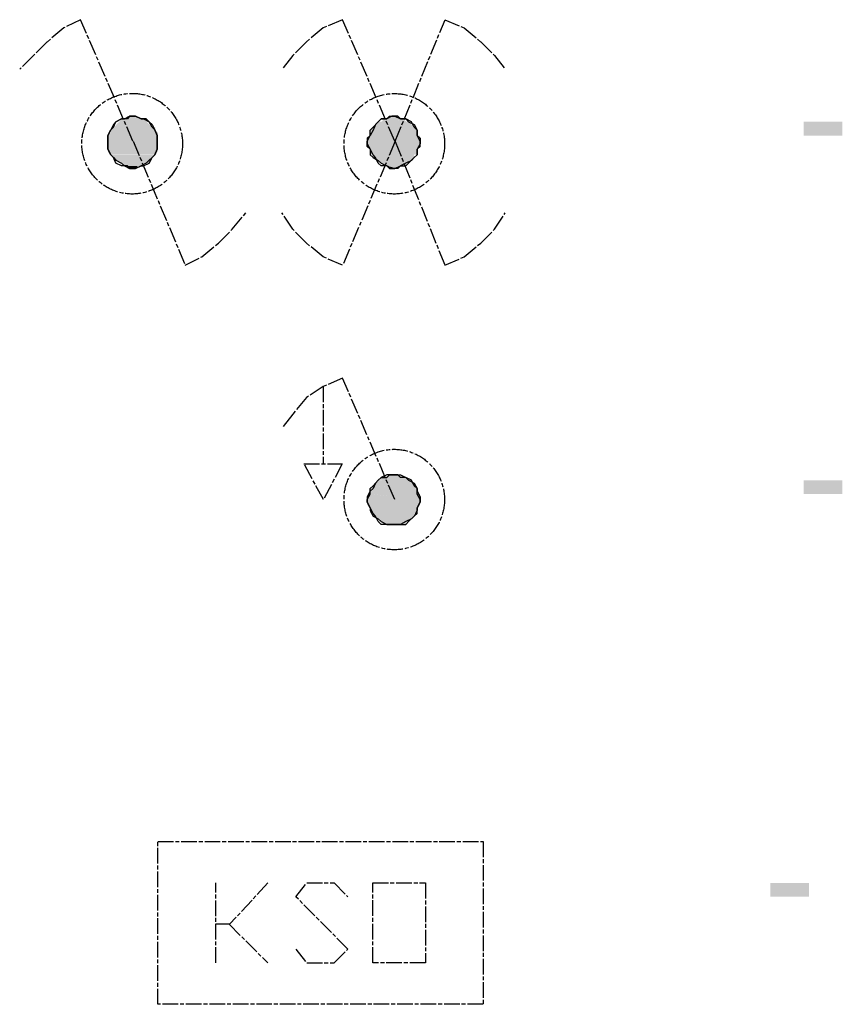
# Model space of a CAD drawing. Header units: millimetres. Extents: x -523 to 1404227, y -783705 to 1038705.
# Tile 221 of 256: x 413852 to 415114, y 247557 to 249069. Entities that reach past the tile are written whole.
import ezdxf

# ---------------------------------------------------------------- set-up
doc = ezdxf.new("R2010")
doc.units = ezdxf.units.MM
doc.linetypes.add('ACAD_ISO08W100', pattern=[36, 24, -3, 6, -3])
doc.layers.add('!!ELEKTRYKA', color=7, linetype='Continuous')

msp = doc.modelspace()

# ---------------------------------------------------------------- linework, layer by layer
at = {"layer": '!!ELEKTRYKA', "color": 5, "linetype": 'ACAD_ISO08W100', "lineweight": -3}
for points in [[(414025.66, 248882.32), (413945.42, 249068.65), (413919.85, 249055.95), (413894.27, 249034.79), (413873.11, 249013.63), (413851.94, 248992.46)], [(414427.48, 248882.31), (414347.46, 249068.65), (414317.56, 249055.9), (414292.06, 249034.71), (414270.95, 249013.6), (414254.24, 248992.41)], [(414504.55, 248691.79), (414428.14, 248882.29), (414504.55, 249068.58)], [(414504.04, 249068.58), (414533.89, 249055.94), (414559.35, 249034.7), (414580.41, 249013.54), (414597.09, 248992.39)], [(414025.84, 248882.3), (414105.99, 248691.79)], [(414428.25, 248882.32), (414347.4, 248691.8)], [(414105.88, 248691.87), (414131.41, 248704.55), (414156.94, 248725.76), (414178.07, 248746.89), (414199.19, 248772.33)], [(414347.46, 248691.84), (414317.56, 248704.51), (414292.06, 248725.7), (414270.95, 248746.89), (414254.24, 248772.3)], [(414504.04, 248691.82), (414533.89, 248704.55), (414559.35, 248725.7), (414580.41, 248746.86), (414597.09, 248772.23)], [(414427.48, 248332.01), (414347.46, 248518.26), (414317.56, 248505.59), (414292.06, 248488.62), (414270.95, 248463.21), (414254.24, 248442.1)], [(414317.73, 248505.53), (414317.73, 248387.04)], [(414152.81, 247620.78), (414152.81, 247743.54)], [(414232.88, 247743.54), (414173.93, 247680), (414152.81, 247680)], [(414275.64, 247641.92), (414292.34, 247620.73), (414334.54, 247620.73), (414355.65, 247641.92), (414275.64, 247722.37), (414292.34, 247743.47), (414334.54, 247743.47), (414355.65, 247722.37)], [(414173.51, 247680.07), (414232.46, 247620.86)]]:
    msp.add_lwpolyline(points, dxfattribs=at)
for points in [[(414062.96, 248882.37), (414062.96, 248890.82), (414059.44, 248899.37), (414055.03, 248903.6), (414050.63, 248912.06), (414046.22, 248916.29), (414038.29, 248916.29), (414029.48, 248920.51), (414020.67, 248920.51), (414017.15, 248916.29), (414008.34, 248916.29), (413999.53, 248912.06), (413996, 248907.83), (413991.6, 248899.37), (413987.19, 248890.82), (413987.19, 248886.6), (413987.19, 248878.14), (413987.19, 248869.68), (413991.6, 248861.22), (413996, 248856.99), (413999.53, 248852.77), (414008.34, 248848.54), (414012.74, 248844.31), (414020.67, 248840.08), (414029.48, 248840.08), (414038.29, 248844.31), (414041.82, 248844.31), (414050.63, 248848.54), (414055.03, 248856.99), (414059.44, 248861.22), (414062.96, 248869.68), (414062.96, 248873.91)], [(413987.19, 248882.37), (413987.19, 248890.82), (413991.6, 248899.37), (413996, 248903.6), (413999.53, 248912.06), (414008.34, 248916.29), (414012.74, 248916.29), (414020.67, 248920.51), (414029.48, 248920.51), (414038.29, 248916.29), (414041.82, 248916.29), (414050.63, 248912.06), (414055.03, 248907.83), (414059.44, 248899.37), (414062.96, 248890.82), (414062.96, 248886.6), (414062.96, 248878.14), (414062.96, 248869.68), (414059.44, 248861.22), (414055.03, 248856.99), (414050.63, 248852.77), (414046.22, 248848.54), (414038.29, 248844.31), (414029.48, 248840.08), (414020.67, 248840.08), (414017.15, 248844.31), (414008.34, 248844.31), (413999.53, 248848.54), (413996, 248856.99), (413991.6, 248861.22), (413987.19, 248869.68), (413987.19, 248873.91)], [(414062.96, 248882.37), (414062.96, 248890.82), (414059.44, 248899.37), (414055.03, 248903.6), (414050.63, 248912.06), (414046.22, 248916.29), (414038.29, 248916.29), (414029.48, 248920.51), (414020.67, 248920.51), (414017.15, 248916.29), (414008.34, 248916.29), (413999.53, 248912.06), (413996, 248907.83), (413991.6, 248899.37), (413987.19, 248890.82), (413987.19, 248886.6), (413987.19, 248878.14), (413987.19, 248869.68), (413991.6, 248861.22), (413996, 248856.99), (413999.53, 248852.77), (414008.34, 248848.54), (414012.74, 248844.31), (414020.67, 248840.08), (414029.48, 248840.08), (414038.29, 248844.31), (414041.82, 248844.31), (414050.63, 248848.54), (414055.03, 248856.99), (414059.44, 248861.22), (414062.96, 248869.68), (414062.96, 248873.91)], [(413987.19, 248882.37), (413987.19, 248890.82), (413991.6, 248899.37), (413996, 248903.6), (413999.53, 248912.06), (414008.34, 248916.29), (414012.74, 248916.29), (414020.67, 248920.51), (414029.48, 248920.51), (414038.29, 248916.29), (414041.82, 248916.29), (414050.63, 248912.06), (414055.03, 248907.83), (414059.44, 248899.37), (414062.96, 248890.82), (414062.96, 248886.6), (414062.96, 248878.14), (414062.96, 248869.68), (414059.44, 248861.22), (414055.03, 248856.99), (414050.63, 248852.77), (414046.22, 248848.54), (414038.29, 248844.31), (414029.48, 248840.08), (414020.67, 248840.08), (414017.15, 248844.31), (414008.34, 248844.31), (413999.53, 248848.54), (413996, 248856.99), (413991.6, 248861.22), (413987.19, 248869.68), (413987.19, 248873.91)], [(414466.18, 248882.34), (414461.79, 248890.86), (414461.79, 248899.29), (414457.4, 248903.51), (414453, 248912.03), (414444.22, 248916.25), (414436.31, 248916.25), (414431.92, 248920.47), (414423.13, 248920.47), (414415.22, 248916.25), (414406.44, 248916.25), (414402.05, 248912.03), (414397.65, 248907.73), (414394.14, 248899.29), (414389.75, 248890.86), (414385.35, 248886.55), (414385.35, 248878.12), (414389.75, 248869.69), (414389.75, 248861.16), (414394.14, 248856.95), (414402.05, 248852.73), (414406.44, 248848.51), (414415.22, 248844.3), (414419.62, 248839.99), (414427.52, 248839.99), (414436.31, 248844.3), (414444.22, 248844.3), (414448.61, 248848.51), (414457.4, 248856.95), (414461.79, 248861.16), (414461.79, 248869.69), (414466.18, 248873.9)], [(414385.35, 248882.34), (414389.75, 248890.86), (414389.75, 248899.29), (414394.14, 248903.51), (414402.05, 248912.03), (414406.44, 248916.25), (414415.22, 248916.25), (414419.62, 248920.47), (414427.52, 248920.47), (414436.31, 248916.25), (414444.22, 248916.25), (414448.61, 248912.03), (414457.4, 248907.73), (414461.79, 248899.29), (414461.79, 248890.86), (414466.18, 248886.55), (414466.18, 248878.12), (414461.79, 248869.69), (414461.79, 248861.16), (414457.4, 248856.95), (414453, 248852.73), (414444.22, 248848.51), (414436.31, 248844.3), (414431.92, 248839.99), (414423.13, 248839.99), (414415.22, 248844.3), (414406.44, 248844.3), (414402.05, 248848.51), (414397.65, 248856.95), (414394.14, 248861.16), (414389.75, 248869.69), (414385.35, 248873.9)], [(414466.18, 248882.34), (414461.79, 248890.86), (414461.79, 248899.29), (414457.4, 248903.51), (414453, 248912.03), (414444.22, 248916.25), (414436.31, 248916.25), (414431.92, 248920.47), (414423.13, 248920.47), (414415.22, 248916.25), (414406.44, 248916.25), (414402.05, 248912.03), (414397.65, 248907.73), (414394.14, 248899.29), (414389.75, 248890.86), (414385.35, 248886.55), (414385.35, 248878.12), (414389.75, 248869.69), (414389.75, 248861.16), (414394.14, 248856.95), (414402.05, 248852.73), (414406.44, 248848.51), (414415.22, 248844.3), (414419.62, 248839.99), (414427.52, 248839.99), (414436.31, 248844.3), (414444.22, 248844.3), (414448.61, 248848.51), (414457.4, 248856.95), (414461.79, 248861.16), (414461.79, 248869.69), (414466.18, 248873.9)], [(414385.35, 248882.34), (414389.75, 248890.86), (414389.75, 248899.29), (414394.14, 248903.51), (414402.05, 248912.03), (414406.44, 248916.25), (414415.22, 248916.25), (414419.62, 248920.47), (414427.52, 248920.47), (414436.31, 248916.25), (414444.22, 248916.25), (414448.61, 248912.03), (414457.4, 248907.73), (414461.79, 248899.29), (414461.79, 248890.86), (414466.18, 248886.55), (414466.18, 248878.12), (414461.79, 248869.69), (414461.79, 248861.16), (414457.4, 248856.95), (414453, 248852.73), (414444.22, 248848.51), (414436.31, 248844.3), (414431.92, 248839.99), (414423.13, 248839.99), (414415.22, 248844.3), (414406.44, 248844.3), (414402.05, 248848.51), (414397.65, 248856.95), (414394.14, 248861.16), (414389.75, 248869.69), (414385.35, 248873.9)], [(414346.96, 248387.05), (414317.95, 248332.01), (414288.06, 248387.05)], [(414466.18, 248332.01), (414461.79, 248340.44), (414461.79, 248348.96), (414457.4, 248353.18), (414453, 248361.62), (414444.22, 248365.92), (414436.31, 248365.92), (414431.92, 248370.14), (414423.13, 248370.14), (414415.22, 248370.14), (414406.44, 248365.92), (414402.05, 248361.62), (414397.65, 248357.4), (414394.14, 248348.96), (414389.75, 248344.75), (414385.35, 248336.23), (414385.35, 248327.79), (414389.75, 248319.36), (414389.75, 248315.05), (414394.14, 248306.62), (414402.05, 248302.4), (414406.44, 248298.18), (414415.22, 248293.88), (414419.62, 248293.88), (414427.52, 248293.88), (414436.31, 248293.88), (414444.22, 248293.88), (414448.61, 248298.18), (414457.4, 248306.62), (414461.79, 248310.84), (414461.79, 248319.36), (414466.18, 248327.79)], [(414385.35, 248332.01), (414389.75, 248340.44), (414389.75, 248348.96), (414394.14, 248353.18), (414402.05, 248361.62), (414406.44, 248365.92), (414415.22, 248365.92), (414419.62, 248370.14), (414427.52, 248370.14), (414436.31, 248370.14), (414444.22, 248365.92), (414448.61, 248361.62), (414457.4, 248357.4), (414461.79, 248348.96), (414461.79, 248344.75), (414466.18, 248336.23), (414466.18, 248327.79), (414461.79, 248319.36), (414461.79, 248315.05), (414457.4, 248306.62), (414453, 248302.4), (414444.22, 248298.18), (414436.31, 248293.88), (414431.92, 248293.88), (414423.13, 248293.88), (414415.22, 248293.88), (414406.44, 248293.88), (414402.05, 248298.18), (414397.65, 248306.62), (414394.14, 248310.84), (414389.75, 248319.36), (414385.35, 248327.79)], [(414466.18, 248332.01), (414461.79, 248340.44), (414461.79, 248348.96), (414457.4, 248353.18), (414453, 248361.62), (414444.22, 248365.92), (414436.31, 248365.92), (414431.92, 248370.14), (414423.13, 248370.14), (414415.22, 248370.14), (414406.44, 248365.92), (414402.05, 248361.62), (414397.65, 248357.4), (414394.14, 248348.96), (414389.75, 248344.75), (414385.35, 248336.23), (414385.35, 248327.79), (414389.75, 248319.36), (414389.75, 248315.05), (414394.14, 248306.62), (414402.05, 248302.4), (414406.44, 248298.18), (414415.22, 248293.88), (414419.62, 248293.88), (414427.52, 248293.88), (414436.31, 248293.88), (414444.22, 248293.88), (414448.61, 248298.18), (414457.4, 248306.62), (414461.79, 248310.84), (414461.79, 248319.36), (414466.18, 248327.79)], [(414385.35, 248332.01), (414389.75, 248340.44), (414389.75, 248348.96), (414394.14, 248353.18), (414402.05, 248361.62), (414406.44, 248365.92), (414415.22, 248365.92), (414419.62, 248370.14), (414427.52, 248370.14), (414436.31, 248370.14), (414444.22, 248365.92), (414448.61, 248361.62), (414457.4, 248357.4), (414461.79, 248348.96), (414461.79, 248344.75), (414466.18, 248336.23), (414466.18, 248327.79), (414461.79, 248319.36), (414461.79, 248315.05), (414457.4, 248306.62), (414453, 248302.4), (414444.22, 248298.18), (414436.31, 248293.88), (414431.92, 248293.88), (414423.13, 248293.88), (414415.22, 248293.88), (414406.44, 248293.88), (414402.05, 248298.18), (414397.65, 248306.62), (414394.14, 248310.84), (414389.75, 248319.36), (414385.35, 248327.79)], [(414563.05, 247557.23), (414063.79, 247557.23), (414063.79, 247807.04), (414563.05, 247807.04)], [(414393.63, 247620.84), (414393.63, 247743.57), (414474.46, 247743.57), (414474.46, 247620.84)]]:
    msp.add_lwpolyline(points, close=True, dxfattribs=at)
for centre, radius in [((414024.55, 248878.29), 77.26), ((414426.79, 248878.16), 77.15), ((414426.71, 248332.06), 77.12)]:
    msp.add_circle(centre, radius, dxfattribs=at)
for points in [[(414013.25, 248916.26), (414046.73, 248911.94), (414004.45, 248911.94)], [(414008.85, 248916.26), (414046.73, 248911.94), (414004.45, 248911.94)], [(414013.25, 248916.26), (414046.73, 248911.94), (414004.45, 248911.94)], [(414008.85, 248916.26), (414046.73, 248911.94), (414004.45, 248911.94)], [(414008.59, 248916.24), (414042.06, 248916.24), (414046.46, 248912.01)], [(414008.59, 248916.24), (414042.06, 248916.24), (414046.46, 248912.01)], [(414017.13, 248920.44), (414038.27, 248916.21), (414012.73, 248916.21)], [(414017.13, 248920.44), (414038.27, 248916.21), (414012.73, 248916.21)], [(414017.13, 248920.44), (414038.27, 248916.21), (414012.73, 248916.21)], [(414017.13, 248920.44), (414038.27, 248916.21), (414012.73, 248916.21)], [(414012.73, 248916.21), (414042.67, 248916.21), (414046.2, 248911.99)], [(414012.73, 248916.21), (414042.67, 248916.21), (414046.2, 248911.99)], [(414016.87, 248920.51), (414033.6, 248920.51), (414038.01, 248916.28)], [(414016.87, 248920.51), (414033.6, 248920.51), (414038.01, 248916.28)], [(414016.87, 248920.51), (414033.6, 248920.51), (414038.01, 248916.28)], [(414016.87, 248920.51), (414033.6, 248920.51), (414038.01, 248916.28)], [(414411.14, 248916.18), (414444.52, 248911.96), (414406.75, 248911.96)], [(414411.14, 248916.18), (414444.52, 248911.96), (414406.75, 248911.96)], [(414411.14, 248916.18), (414444.52, 248911.96), (414406.75, 248911.96)], [(414411.14, 248916.18), (414444.52, 248911.96), (414406.75, 248911.96)], [(414419.67, 248920.46), (414440.75, 248916.24), (414410.89, 248916.24)], [(414419.67, 248920.46), (414440.75, 248916.24), (414410.89, 248916.24)], [(414419.67, 248920.46), (414440.75, 248916.24), (414410.89, 248916.24)], [(414419.67, 248920.46), (414440.75, 248916.24), (414410.89, 248916.24)], [(414410.89, 248916.24), (414440.75, 248916.24), (414445.14, 248911.94)], [(414410.89, 248916.24), (414440.75, 248916.24), (414445.14, 248911.94)], [(414410.89, 248916.24), (414440.75, 248916.24), (414445.14, 248911.94)], [(414410.89, 248916.24), (414440.75, 248916.24), (414445.14, 248911.94)], [(414419.17, 248920.49), (414431.46, 248920.49), (414440.25, 248916.28)], [(414419.17, 248920.49), (414431.46, 248920.49), (414440.25, 248916.28)], [(414419.17, 248920.49), (414431.46, 248920.49), (414440.25, 248916.28)], [(414419.17, 248920.49), (414431.46, 248920.49), (414440.25, 248916.28)], [(413992.02, 248903.46), (414059.86, 248899.23), (413992.02, 248899.23)], [(413992.02, 248903.46), (414059.86, 248903.46), (414059.86, 248899.23)], [(413992.02, 248903.46), (414059.86, 248899.23), (413992.02, 248899.23)], [(413992.02, 248903.46), (414059.86, 248903.46), (414059.86, 248899.23)], [(413992.02, 248903.46), (414059.86, 248899.23), (413992.02, 248899.23)], [(413992.02, 248903.46), (414059.86, 248903.46), (414059.86, 248899.23)], [(413992.02, 248903.46), (414059.86, 248899.23), (413992.02, 248899.23)], [(413992.02, 248903.46), (414059.86, 248903.46), (414059.86, 248899.23)], [(414000.57, 248907.75), (414055.19, 248903.52), (413996.16, 248903.52)], [(414000.57, 248907.75), (414055.19, 248903.52), (413996.16, 248903.52)], [(414000.57, 248907.75), (414055.19, 248903.52), (413996.16, 248903.52)], [(414000.57, 248907.75), (414055.19, 248903.52), (413996.16, 248903.52)], [(414004.71, 248911.96), (414051.4, 248907.73), (414000.31, 248907.73)], [(414004.71, 248911.96), (414051.4, 248907.73), (414000.31, 248907.73)], [(414004.71, 248911.96), (414051.4, 248907.73), (414000.31, 248907.73)], [(414004.71, 248911.96), (414051.4, 248907.73), (414000.31, 248907.73)], [(414000.31, 248907.73), (414054.92, 248907.73), (414054.92, 248903.5)], [(414000.31, 248907.73), (414054.92, 248907.73), (414054.92, 248903.5)], [(414000.31, 248907.73), (414054.92, 248907.73), (414054.92, 248903.5)], [(414000.31, 248907.73), (414054.92, 248907.73), (414054.92, 248903.5)], [(414004.45, 248911.94), (414046.73, 248911.94), (414051.13, 248907.71)], [(414004.45, 248911.94), (414046.73, 248911.94), (414051.13, 248907.71)], [(414004.45, 248911.94), (414046.73, 248911.94), (414051.13, 248907.71)], [(414004.45, 248911.94), (414046.73, 248911.94), (414051.13, 248907.71)], [(414393.89, 248903.57), (414461.53, 248899.36), (414389.49, 248899.36)], [(414393.89, 248903.57), (414461.53, 248899.36), (414389.49, 248899.36)], [(414393.89, 248903.57), (414461.53, 248899.36), (414389.49, 248899.36)], [(414393.89, 248903.57), (414461.53, 248899.36), (414389.49, 248899.36)], [(414398.03, 248907.77), (414456.89, 248903.55), (414393.63, 248903.55)], [(414398.03, 248907.77), (414456.89, 248903.55), (414393.63, 248903.55)], [(414398.03, 248907.77), (414456.89, 248903.55), (414393.63, 248903.55)], [(414398.03, 248907.77), (414456.89, 248903.55), (414393.63, 248903.55)], [(414393.63, 248903.55), (414456.89, 248903.55), (414461.28, 248899.33)], [(414393.63, 248903.55), (414456.89, 248903.55), (414461.28, 248899.33)], [(414393.63, 248903.55), (414456.89, 248903.55), (414461.28, 248899.33)], [(414393.63, 248903.55), (414456.89, 248903.55), (414461.28, 248899.33)], [(414402.86, 248911.92), (414453.81, 248907.71), (414398.46, 248907.71)], [(414402.86, 248911.92), (414453.81, 248907.71), (414398.46, 248907.71)], [(414402.86, 248911.92), (414453.81, 248907.71), (414398.46, 248907.71)], [(414402.86, 248911.92), (414453.81, 248907.71), (414398.46, 248907.71)], [(414398.46, 248907.71), (414453.81, 248907.71), (414457.32, 248903.49)], [(414398.46, 248907.71), (414453.81, 248907.71), (414457.32, 248903.49)], [(414398.46, 248907.71), (414453.81, 248907.71), (414457.32, 248903.49)], [(414398.46, 248907.71), (414453.81, 248907.71), (414457.32, 248903.49)], [(414402.6, 248911.9), (414449.16, 248911.9), (414453.56, 248907.68)], [(414402.6, 248911.9), (414449.16, 248911.9), (414453.56, 248907.68)], [(414402.6, 248911.9), (414449.16, 248911.9), (414453.56, 248907.68)], [(414402.6, 248911.9), (414449.16, 248911.9), (414453.56, 248907.68)], [(413991.6, 248895.14), (414062.96, 248890.82), (413987.19, 248890.82)], [(413991.6, 248895.14), (414062.96, 248890.82), (413987.19, 248890.82)], [(413991.6, 248895.14), (414062.96, 248890.82), (413987.19, 248890.82)], [(413991.6, 248895.14), (414062.96, 248890.82), (413987.19, 248890.82)], [(413987.19, 248890.82), (414062.96, 248882.37), (413987.19, 248882.37)], [(413987.19, 248890.82), (414062.96, 248890.82), (414062.96, 248882.37)], [(413987.19, 248890.82), (414062.96, 248882.37), (413987.19, 248882.37)], [(413987.19, 248890.82), (414062.96, 248890.82), (414062.96, 248882.37)], [(413987.19, 248890.82), (414062.96, 248882.37), (413987.19, 248882.37)], [(413987.19, 248890.82), (414062.96, 248890.82), (414062.96, 248882.37)], [(413987.19, 248890.82), (414062.96, 248882.37), (413987.19, 248882.37)], [(413987.19, 248890.82), (414062.96, 248890.82), (414062.96, 248882.37)], [(413992.02, 248899.23), (414064.26, 248895), (413992.02, 248895)], [(413992.02, 248899.23), (414059.86, 248899.23), (414064.26, 248895)], [(413992.02, 248899.23), (414059.86, 248895), (413992.02, 248895)], [(413992.02, 248899.23), (414059.86, 248899.23), (414059.86, 248895)], [(413992.02, 248899.23), (414064.26, 248895), (413992.02, 248895)], [(413992.02, 248899.23), (414059.86, 248899.23), (414064.26, 248895)], [(413992.02, 248899.23), (414059.86, 248895), (413992.02, 248895)], [(413992.02, 248899.23), (414059.86, 248899.23), (414059.86, 248895)], [(413992.02, 248895), (414064.26, 248895), (414064.26, 248890.77)], [(413992.02, 248895), (414059.86, 248895), (414064.26, 248890.77)], [(413992.02, 248895), (414064.26, 248895), (414064.26, 248890.77)], [(413992.02, 248895), (414059.86, 248895), (414064.26, 248890.77)], [(414389.75, 248890.86), (414466.18, 248882.34), (414385.35, 248882.34)], [(414389.75, 248890.86), (414466.18, 248882.34), (414385.35, 248882.34)], [(414389.75, 248890.86), (414466.18, 248882.34), (414385.35, 248882.34)], [(414389.75, 248890.86), (414466.18, 248882.34), (414385.35, 248882.34)], [(414389.49, 248899.36), (414461.53, 248895.05), (414389.49, 248895.05)], [(414389.49, 248899.36), (414461.53, 248899.36), (414461.53, 248895.05)], [(414389.49, 248899.36), (414461.53, 248895.05), (414389.49, 248895.05)], [(414389.49, 248899.36), (414461.53, 248899.36), (414461.53, 248895.05)], [(414389.49, 248899.36), (414461.53, 248895.05), (414389.49, 248895.05)], [(414389.49, 248899.36), (414461.53, 248899.36), (414461.53, 248895.05)], [(414389.49, 248899.36), (414461.53, 248895.05), (414389.49, 248895.05)], [(414389.49, 248899.36), (414461.53, 248899.36), (414461.53, 248895.05)], [(414389.49, 248895.05), (414461.53, 248890.84), (414389.49, 248890.84)], [(414389.49, 248895.05), (414461.53, 248895.05), (414461.53, 248890.84)], [(414389.49, 248895.05), (414461.53, 248890.84), (414389.49, 248890.84)], [(414389.49, 248895.05), (414461.53, 248895.05), (414461.53, 248890.84)], [(414389.49, 248895.05), (414461.53, 248890.84), (414389.49, 248890.84)], [(414389.49, 248895.05), (414461.53, 248895.05), (414461.53, 248890.84)], [(414389.49, 248895.05), (414461.53, 248890.84), (414389.49, 248890.84)], [(414389.49, 248895.05), (414461.53, 248895.05), (414461.53, 248890.84)], [(414389.49, 248890.84), (414465.93, 248890.84), (414465.93, 248882.4)], [(414389.49, 248890.84), (414461.53, 248890.84), (414465.93, 248882.4)], [(414389.49, 248890.84), (414465.93, 248890.84), (414465.93, 248882.4)], [(414389.49, 248890.84), (414461.53, 248890.84), (414465.93, 248882.4)], [(413987.19, 248882.37), (414062.96, 248878.14), (413987.19, 248878.14)], [(413987.19, 248882.37), (414062.96, 248882.37), (414062.96, 248878.14)], [(413987.19, 248882.37), (414062.96, 248878.14), (413987.19, 248878.14)], [(413987.19, 248882.37), (414062.96, 248882.37), (414062.96, 248878.14)], [(413987.19, 248882.37), (414062.96, 248878.14), (413987.19, 248878.14)], [(413987.19, 248882.37), (414062.96, 248882.37), (414062.96, 248878.14)], [(413987.19, 248882.37), (414062.96, 248878.14), (413987.19, 248878.14)], [(413987.19, 248882.37), (414062.96, 248882.37), (414062.96, 248878.14)], [(413987.19, 248878.14), (414062.96, 248873.91), (413987.19, 248873.91)], [(413987.19, 248878.14), (414062.96, 248878.14), (414062.96, 248873.91)], [(413987.19, 248878.14), (414062.96, 248873.91), (413987.19, 248873.91)], [(413987.19, 248878.14), (414062.96, 248878.14), (414062.96, 248873.91)], [(413987.19, 248878.14), (414062.96, 248873.91), (413987.19, 248873.91)], [(413987.19, 248878.14), (414062.96, 248878.14), (414062.96, 248873.91)], [(413987.19, 248878.14), (414062.96, 248873.91), (413987.19, 248873.91)], [(413987.19, 248878.14), (414062.96, 248878.14), (414062.96, 248873.91)], [(413987.19, 248873.91), (414062.96, 248869.68), (413987.19, 248869.68)], [(413987.19, 248873.91), (414062.96, 248873.91), (414062.96, 248869.68)], [(413987.19, 248873.91), (414062.96, 248869.68), (413987.19, 248869.68)], [(413987.19, 248873.91), (414062.96, 248873.91), (414062.96, 248869.68)], [(413987.19, 248873.91), (414062.96, 248869.68), (413987.19, 248869.68)], [(413987.19, 248873.91), (414062.96, 248873.91), (414062.96, 248869.68)], [(413987.19, 248873.91), (414062.96, 248869.68), (413987.19, 248869.68)], [(413987.19, 248873.91), (414062.96, 248873.91), (414062.96, 248869.68)], [(414385.35, 248882.34), (414466.18, 248878.12), (414385.35, 248878.12)], [(414385.35, 248882.34), (414466.18, 248882.34), (414466.18, 248878.12)], [(414385.35, 248882.34), (414466.18, 248878.12), (414385.35, 248878.12)], [(414385.35, 248882.34), (414466.18, 248882.34), (414466.18, 248878.12)], [(414385.35, 248882.34), (414466.18, 248878.12), (414385.35, 248878.12)], [(414385.35, 248882.34), (414466.18, 248882.34), (414466.18, 248878.12)], [(414385.35, 248882.34), (414466.18, 248878.12), (414385.35, 248878.12)], [(414385.35, 248882.34), (414466.18, 248882.34), (414466.18, 248878.12)], [(414385.35, 248878.12), (414466.18, 248873.9), (414389.75, 248873.9)], [(414385.35, 248878.12), (414466.18, 248878.12), (414466.18, 248873.9)], [(414385.35, 248878.12), (414466.18, 248873.9), (414385.35, 248873.9)], [(414385.35, 248878.12), (414466.18, 248878.12), (414466.18, 248873.9)], [(414385.35, 248878.12), (414466.18, 248873.9), (414389.75, 248873.9)], [(414385.35, 248878.12), (414466.18, 248878.12), (414466.18, 248873.9)], [(414385.35, 248878.12), (414466.18, 248873.9), (414385.35, 248873.9)], [(414385.35, 248878.12), (414466.18, 248878.12), (414466.18, 248873.9)], [(414385.35, 248873.9), (414461.79, 248869.69), (414389.75, 248869.69)], [(414385.35, 248873.9), (414466.18, 248873.9), (414461.79, 248869.69)], [(414385.35, 248873.9), (414461.79, 248869.69), (414389.75, 248869.69)], [(414385.35, 248873.9), (414466.18, 248873.9), (414461.79, 248869.69)], [(414389.49, 248873.88), (414461.53, 248869.66), (414389.49, 248869.66)], [(414389.49, 248873.88), (414465.93, 248873.88), (414461.53, 248869.66)], [(414389.49, 248873.88), (414461.53, 248869.66), (414389.49, 248869.66)], [(414389.49, 248873.88), (414465.93, 248873.88), (414461.53, 248869.66)], [(413987.19, 248869.68), (414062.96, 248865.45), (413987.19, 248865.45)], [(413987.19, 248869.68), (414062.96, 248869.68), (414062.96, 248865.45)], [(413987.19, 248869.68), (414062.96, 248865.45), (413987.19, 248865.45)], [(413987.19, 248869.68), (414062.96, 248869.68), (414062.96, 248865.45)], [(413987.19, 248869.68), (414062.96, 248865.45), (413987.19, 248865.45)], [(413987.19, 248869.68), (414062.96, 248869.68), (414062.96, 248865.45)], [(413987.19, 248869.68), (414062.96, 248865.45), (413987.19, 248865.45)], [(413987.19, 248869.68), (414062.96, 248869.68), (414062.96, 248865.45)], [(413987.19, 248865.45), (414059.44, 248861.22), (413991.6, 248861.22)], [(413987.19, 248865.45), (414062.96, 248865.45), (414059.44, 248861.22)], [(413987.19, 248865.45), (414059.44, 248861.22), (413991.6, 248861.22)], [(413987.19, 248865.45), (414062.96, 248865.45), (414059.44, 248861.22)], [(413987.19, 248865.45), (414059.44, 248861.22), (413991.6, 248861.22)], [(413987.19, 248865.45), (414062.96, 248865.45), (414059.44, 248861.22)], [(413987.19, 248865.45), (414059.44, 248861.22), (413991.6, 248861.22)], [(413987.19, 248865.45), (414062.96, 248865.45), (414059.44, 248861.22)], [(413992.02, 248861.17), (414055.45, 248856.94), (413996.43, 248856.94)], [(413992.02, 248861.17), (414059.86, 248861.17), (414055.45, 248856.94)], [(413992.02, 248861.17), (414055.45, 248856.94), (413996.43, 248856.94)], [(413992.02, 248861.17), (414059.86, 248861.17), (414055.45, 248856.94)], [(413992.02, 248861.17), (414055.45, 248856.94), (413996.43, 248856.94)], [(413992.02, 248861.17), (414059.86, 248861.17), (414055.45, 248856.94)], [(413992.02, 248861.17), (414055.45, 248856.94), (413996.43, 248856.94)], [(413992.02, 248861.17), (414059.86, 248861.17), (414055.45, 248856.94)], [(413996.16, 248856.92), (414055.19, 248852.69), (413996.16, 248852.69)], [(413996.16, 248856.92), (414055.19, 248856.92), (414055.19, 248852.69)], [(413996.16, 248856.92), (414055.19, 248852.69), (413996.16, 248852.69)], [(413996.16, 248856.92), (414055.19, 248856.92), (414055.19, 248852.69)], [(413996.16, 248856.92), (414055.19, 248852.69), (413996.16, 248852.69)], [(413996.16, 248856.92), (414055.19, 248856.92), (414055.19, 248852.69)], [(413996.16, 248856.92), (414055.19, 248852.69), (413996.16, 248852.69)], [(413996.16, 248856.92), (414055.19, 248856.92), (414055.19, 248852.69)], [(414389.49, 248869.66), (414461.53, 248865.45), (414389.49, 248865.45)], [(414389.49, 248869.66), (414461.53, 248869.66), (414461.53, 248865.45)], [(414389.49, 248869.66), (414461.53, 248865.45), (414389.49, 248865.45)], [(414389.49, 248869.66), (414461.53, 248869.66), (414461.53, 248865.45)], [(414389.49, 248869.66), (414461.53, 248865.45), (414389.49, 248865.45)], [(414389.49, 248869.66), (414461.53, 248869.66), (414461.53, 248865.45)], [(414389.49, 248869.66), (414461.53, 248865.45), (414389.49, 248865.45)], [(414389.49, 248869.66), (414461.53, 248869.66), (414461.53, 248865.45)], [(414389.49, 248865.45), (414461.53, 248861.23), (414389.49, 248861.23)], [(414389.49, 248865.45), (414461.53, 248865.45), (414461.53, 248861.23)], [(414389.49, 248865.45), (414461.53, 248861.23), (414393.89, 248861.23)], [(414389.49, 248865.45), (414461.53, 248865.45), (414461.53, 248861.23)], [(414389.49, 248865.45), (414461.53, 248861.23), (414389.49, 248861.23)], [(414389.49, 248865.45), (414461.53, 248865.45), (414461.53, 248861.23)], [(414389.49, 248865.45), (414461.53, 248861.23), (414393.89, 248861.23)], [(414389.49, 248865.45), (414461.53, 248865.45), (414461.53, 248861.23)], [(414393.63, 248861.21), (414456.89, 248856.99), (414393.63, 248856.99)], [(414393.63, 248861.21), (414456.89, 248861.21), (414456.89, 248856.99)], [(414393.63, 248861.21), (414456.89, 248856.99), (414393.63, 248856.99)], [(414393.63, 248861.21), (414456.89, 248861.21), (414456.89, 248856.99)], [(414393.63, 248861.21), (414456.89, 248856.99), (414393.63, 248856.99)], [(414393.63, 248861.21), (414456.89, 248861.21), (414456.89, 248856.99)], [(414393.63, 248861.21), (414456.89, 248856.99), (414393.63, 248856.99)], [(414393.63, 248861.21), (414456.89, 248861.21), (414456.89, 248856.99)], [(414393.63, 248856.99), (414452.49, 248852.77), (414398.03, 248852.77)], [(414393.63, 248856.99), (414456.89, 248856.99), (414452.49, 248852.77)], [(414393.63, 248856.99), (414452.49, 248852.77), (414398.03, 248852.77)], [(414393.63, 248856.99), (414456.89, 248856.99), (414452.49, 248852.77)], [(414393.63, 248856.99), (414452.49, 248852.77), (414398.03, 248852.77)], [(414393.63, 248856.99), (414456.89, 248856.99), (414452.49, 248852.77)], [(414393.63, 248856.99), (414452.49, 248852.77), (414398.03, 248852.77)], [(414393.63, 248856.99), (414456.89, 248856.99), (414452.49, 248852.77)], [(414000.31, 248852.68), (414051.4, 248848.45), (414004.71, 248848.45)], [(414000.31, 248852.68), (414051.4, 248852.68), (414051.4, 248848.45)], [(414000.31, 248852.68), (414051.4, 248848.45), (414004.71, 248848.45)], [(414000.31, 248852.68), (414051.4, 248852.68), (414051.4, 248848.45)], [(414000.31, 248852.68), (414051.4, 248848.45), (414004.71, 248848.45)], [(414000.31, 248852.68), (414051.4, 248852.68), (414051.4, 248848.45)], [(414000.31, 248852.68), (414051.4, 248848.45), (414004.71, 248848.45)], [(414000.31, 248852.68), (414051.4, 248852.68), (414051.4, 248848.45)], [(414008.59, 248848.5), (414042.06, 248844.27), (414008.59, 248844.27)], [(414008.59, 248848.5), (414042.06, 248848.5), (414042.06, 248844.27)], [(414008.59, 248848.5), (414042.06, 248844.27), (414008.59, 248844.27)], [(414008.59, 248848.5), (414042.06, 248848.5), (414042.06, 248844.27)], [(414008.59, 248848.5), (414042.06, 248844.27), (414008.59, 248844.27)], [(414008.59, 248848.5), (414042.06, 248848.5), (414042.06, 248844.27)], [(414008.59, 248848.5), (414042.06, 248844.27), (414008.59, 248844.27)], [(414008.59, 248848.5), (414042.06, 248848.5), (414042.06, 248844.27)], [(414016.87, 248844.32), (414029.2, 248840.09), (414021.27, 248840.09)], [(414016.87, 248844.32), (414033.6, 248844.32), (414029.2, 248840.09)], [(414016.87, 248844.32), (414029.2, 248840.09), (414021.27, 248840.09)], [(414016.87, 248844.32), (414033.6, 248844.32), (414029.2, 248840.09)], [(414016.87, 248844.32), (414029.2, 248840.09), (414021.27, 248840.09)], [(414016.87, 248844.32), (414033.6, 248844.32), (414029.2, 248840.09)], [(414016.87, 248844.32), (414029.2, 248840.09), (414021.27, 248840.09)], [(414016.87, 248844.32), (414033.6, 248844.32), (414029.2, 248840.09)], [(414402.6, 248852.69), (414449.16, 248848.48), (414402.6, 248848.48)], [(414402.6, 248852.69), (414449.16, 248852.69), (414449.16, 248848.48)], [(414402.6, 248852.69), (414449.16, 248848.48), (414402.6, 248848.48)], [(414402.6, 248852.69), (414449.16, 248852.69), (414449.16, 248848.48)], [(414402.6, 248852.69), (414449.16, 248848.48), (414402.6, 248848.48)], [(414402.6, 248852.69), (414449.16, 248852.69), (414449.16, 248848.48)], [(414402.6, 248852.69), (414449.16, 248848.48), (414402.6, 248848.48)], [(414402.6, 248852.69), (414449.16, 248852.69), (414449.16, 248848.48)], [(414406.75, 248848.45), (414444.52, 248844.24), (414411.14, 248844.24)], [(414406.75, 248848.45), (414444.52, 248848.45), (414444.52, 248844.24)], [(414406.75, 248848.45), (414441, 248844.24), (414411.14, 248844.24)], [(414406.75, 248848.45), (414444.52, 248848.45), (414441, 248844.24)], [(414406.75, 248848.45), (414444.52, 248844.24), (414411.14, 248844.24)], [(414406.75, 248848.45), (414444.52, 248848.45), (414444.52, 248844.24)], [(414406.75, 248848.45), (414441, 248844.24), (414411.14, 248844.24)], [(414406.75, 248848.45), (414444.52, 248848.45), (414441, 248844.24)], [(414415.03, 248844.28), (414427.32, 248840.06), (414419.42, 248840.06)], [(414415.03, 248844.28), (414436.11, 248844.28), (414427.32, 248840.06)], [(414415.03, 248844.28), (414431.71, 248840.06), (414423.81, 248840.06)], [(414415.03, 248844.28), (414436.11, 248844.28), (414431.71, 248840.06)], [(414415.03, 248844.28), (414427.32, 248840.06), (414419.42, 248840.06)], [(414415.03, 248844.28), (414436.11, 248844.28), (414427.32, 248840.06)], [(414415.03, 248844.28), (414431.71, 248840.06), (414423.81, 248840.06)], [(414415.03, 248844.28), (414436.11, 248844.28), (414431.71, 248840.06)], [(414398.03, 248357.47), (414456.89, 248353.25), (414393.63, 248353.25)], [(414398.03, 248357.47), (414456.89, 248353.25), (414393.63, 248353.25)], [(414398.03, 248357.47), (414456.89, 248353.25), (414393.63, 248353.25)], [(414398.03, 248357.47), (414456.89, 248353.25), (414393.63, 248353.25)], [(414402.86, 248361.56), (414453.81, 248357.34), (414398.46, 248357.34)], [(414402.86, 248361.56), (414453.81, 248357.34), (414398.46, 248357.34)], [(414402.86, 248361.56), (414453.81, 248357.34), (414398.46, 248357.34)], [(414402.86, 248361.56), (414453.81, 248357.34), (414398.46, 248357.34)], [(414398.46, 248357.34), (414453.81, 248357.34), (414457.32, 248353.13)], [(414398.46, 248357.34), (414453.81, 248357.34), (414457.32, 248353.13)], [(414398.46, 248357.34), (414453.81, 248357.34), (414457.32, 248353.13)], [(414398.46, 248357.34), (414453.81, 248357.34), (414457.32, 248353.13)], [(414407, 248365.85), (414449.16, 248361.64), (414402.6, 248361.64)], [(414407, 248365.85), (414449.16, 248361.64), (414402.6, 248361.64)], [(414407, 248365.85), (414449.16, 248361.64), (414402.6, 248361.64)], [(414407, 248365.85), (414449.16, 248361.64), (414402.6, 248361.64)], [(414402.6, 248361.64), (414449.16, 248361.64), (414453.56, 248357.33)], [(414402.6, 248361.64), (414449.16, 248361.64), (414453.56, 248357.33)], [(414402.6, 248361.64), (414449.16, 248361.64), (414453.56, 248357.33)], [(414402.6, 248361.64), (414449.16, 248361.64), (414453.56, 248357.33)], [(414406.75, 248365.84), (414444.52, 248365.84), (414448.91, 248361.63)], [(414406.75, 248365.84), (414444.52, 248365.84), (414448.91, 248361.63)], [(414406.75, 248365.84), (414444.52, 248365.84), (414448.91, 248361.63)], [(414406.75, 248365.84), (414444.52, 248365.84), (414448.91, 248361.63)], [(414419.67, 248370.05), (414440.75, 248365.84), (414410.89, 248365.84)], [(414419.67, 248370.05), (414440.75, 248365.84), (414410.89, 248365.84)], [(414419.67, 248370.05), (414440.75, 248365.84), (414410.89, 248365.84)], [(414419.67, 248370.05), (414440.75, 248365.84), (414410.89, 248365.84)], [(414419.17, 248370.12), (414431.46, 248370.12), (414440.25, 248365.9)], [(414419.17, 248370.12), (414431.46, 248370.12), (414440.25, 248365.9)], [(414419.17, 248370.12), (414431.46, 248370.12), (414440.25, 248365.9)], [(414419.17, 248370.12), (414431.46, 248370.12), (414440.25, 248365.9)], [(414393.89, 248353.17), (414461.53, 248348.96), (414389.49, 248348.96)], [(414393.89, 248353.17), (414461.53, 248348.96), (414389.49, 248348.96)], [(414393.89, 248353.17), (414461.53, 248348.96), (414389.49, 248348.96)], [(414393.89, 248353.17), (414461.53, 248348.96), (414389.49, 248348.96)], [(414389.49, 248348.96), (414461.53, 248344.74), (414389.49, 248344.74)], [(414389.49, 248348.96), (414461.53, 248348.96), (414461.53, 248344.74)], [(414389.49, 248348.96), (414461.53, 248344.74), (414389.49, 248344.74)], [(414389.49, 248348.96), (414461.53, 248348.96), (414461.53, 248344.74)], [(414389.49, 248348.96), (414461.53, 248344.74), (414389.49, 248344.74)], [(414389.49, 248348.96), (414461.53, 248348.96), (414461.53, 248344.74)], [(414389.49, 248348.96), (414461.53, 248344.74), (414389.49, 248344.74)], [(414389.49, 248348.96), (414461.53, 248348.96), (414461.53, 248344.74)], [(414389.49, 248344.74), (414461.53, 248340.52), (414389.49, 248340.52)], [(414389.49, 248344.74), (414461.53, 248344.74), (414461.53, 248340.52)], [(414389.49, 248344.74), (414461.53, 248340.52), (414389.49, 248340.52)], [(414389.49, 248344.74), (414461.53, 248344.74), (414461.53, 248340.52)], [(414389.49, 248344.74), (414461.53, 248340.52), (414389.49, 248340.52)], [(414389.49, 248344.74), (414461.53, 248344.74), (414461.53, 248340.52)], [(414389.49, 248344.74), (414461.53, 248340.52), (414389.49, 248340.52)], [(414389.49, 248344.74), (414461.53, 248344.74), (414461.53, 248340.52)], [(414393.63, 248353.25), (414456.89, 248353.25), (414461.28, 248348.95)], [(414393.63, 248353.25), (414456.89, 248353.25), (414461.28, 248348.95)], [(414393.63, 248353.25), (414456.89, 248353.25), (414461.28, 248348.95)], [(414393.63, 248353.25), (414456.89, 248353.25), (414461.28, 248348.95)], [(414389.75, 248340.44), (414466.18, 248332.01), (414385.35, 248332.01)], [(414389.75, 248340.44), (414466.18, 248332.01), (414385.35, 248332.01)], [(414389.75, 248340.44), (414466.18, 248332.01), (414385.35, 248332.01)], [(414389.75, 248340.44), (414466.18, 248332.01), (414385.35, 248332.01)], [(414385.35, 248332.01), (414466.18, 248327.79), (414385.35, 248327.79)], [(414385.35, 248332.01), (414466.18, 248332.01), (414466.18, 248327.79)], [(414385.35, 248332.01), (414466.18, 248327.79), (414385.35, 248327.79)], [(414385.35, 248332.01), (414466.18, 248332.01), (414466.18, 248327.79)], [(414385.35, 248332.01), (414466.18, 248327.79), (414385.35, 248327.79)], [(414385.35, 248332.01), (414466.18, 248332.01), (414466.18, 248327.79)], [(414385.35, 248332.01), (414466.18, 248327.79), (414385.35, 248327.79)], [(414385.35, 248332.01), (414466.18, 248332.01), (414466.18, 248327.79)], [(414385.35, 248327.79), (414466.18, 248323.57), (414389.75, 248323.57)], [(414385.35, 248327.79), (414466.18, 248327.79), (414466.18, 248323.57)], [(414385.35, 248327.79), (414466.18, 248323.57), (414385.35, 248323.57)], [(414385.35, 248327.79), (414466.18, 248327.79), (414466.18, 248323.57)], [(414385.35, 248327.79), (414466.18, 248323.57), (414389.75, 248323.57)], [(414385.35, 248327.79), (414466.18, 248327.79), (414466.18, 248323.57)], [(414385.35, 248327.79), (414466.18, 248323.57), (414385.35, 248323.57)], [(414385.35, 248327.79), (414466.18, 248327.79), (414466.18, 248323.57)], [(414389.49, 248340.52), (414465.93, 248340.52), (414465.93, 248332)], [(414389.49, 248340.52), (414461.53, 248340.52), (414465.93, 248332)], [(414389.49, 248340.52), (414465.93, 248340.52), (414465.93, 248332)], [(414389.49, 248340.52), (414461.53, 248340.52), (414465.93, 248332)], [(414385.35, 248323.57), (414461.79, 248319.36), (414389.75, 248319.36)], [(414385.35, 248323.57), (414466.18, 248323.57), (414461.79, 248319.36)], [(414385.35, 248323.57), (414461.79, 248319.36), (414389.75, 248319.36)], [(414385.35, 248323.57), (414466.18, 248323.57), (414461.79, 248319.36)], [(414389.49, 248323.57), (414461.53, 248319.35), (414389.49, 248319.35)], [(414389.49, 248323.57), (414465.93, 248323.57), (414461.53, 248319.35)], [(414389.49, 248323.57), (414461.53, 248319.35), (414389.49, 248319.35)], [(414389.49, 248323.57), (414465.93, 248323.57), (414461.53, 248319.35)], [(414389.49, 248319.35), (414461.53, 248315.13), (414389.49, 248315.13)], [(414389.49, 248319.35), (414461.53, 248319.35), (414461.53, 248315.13)], [(414389.49, 248319.35), (414461.53, 248315.13), (414389.49, 248315.13)], [(414389.49, 248319.35), (414461.53, 248319.35), (414461.53, 248315.13)], [(414389.49, 248319.35), (414461.53, 248315.13), (414389.49, 248315.13)], [(414389.49, 248319.35), (414461.53, 248319.35), (414461.53, 248315.13)], [(414389.49, 248319.35), (414461.53, 248315.13), (414389.49, 248315.13)], [(414389.49, 248319.35), (414461.53, 248319.35), (414461.53, 248315.13)], [(414389.49, 248315.13), (414461.53, 248310.83), (414389.49, 248310.83)], [(414389.49, 248315.13), (414461.53, 248315.13), (414461.53, 248310.83)], [(414389.49, 248315.13), (414461.53, 248310.83), (414393.89, 248310.83)], [(414389.49, 248315.13), (414461.53, 248315.13), (414461.53, 248310.83)], [(414389.49, 248315.13), (414461.53, 248310.83), (414389.49, 248310.83)], [(414389.49, 248315.13), (414461.53, 248315.13), (414461.53, 248310.83)], [(414389.49, 248315.13), (414461.53, 248310.83), (414393.89, 248310.83)], [(414389.49, 248315.13), (414461.53, 248315.13), (414461.53, 248310.83)], [(414393.63, 248310.91), (414456.89, 248306.69), (414393.63, 248306.69)], [(414393.63, 248310.91), (414456.89, 248310.91), (414456.89, 248306.69)], [(414393.63, 248310.91), (414456.89, 248306.69), (414393.63, 248306.69)], [(414393.63, 248310.91), (414456.89, 248310.91), (414456.89, 248306.69)], [(414393.63, 248310.91), (414456.89, 248306.69), (414393.63, 248306.69)], [(414393.63, 248310.91), (414456.89, 248310.91), (414456.89, 248306.69)], [(414393.63, 248310.91), (414456.89, 248306.69), (414393.63, 248306.69)], [(414393.63, 248310.91), (414456.89, 248310.91), (414456.89, 248306.69)], [(414393.63, 248306.69), (414452.49, 248302.39), (414398.03, 248302.39)], [(414393.63, 248306.69), (414456.89, 248306.69), (414452.49, 248302.39)], [(414393.63, 248306.69), (414452.49, 248302.39), (414398.03, 248302.39)], [(414393.63, 248306.69), (414456.89, 248306.69), (414452.49, 248302.39)], [(414393.63, 248306.69), (414452.49, 248302.39), (414398.03, 248302.39)], [(414393.63, 248306.69), (414456.89, 248306.69), (414452.49, 248302.39)], [(414393.63, 248306.69), (414452.49, 248302.39), (414398.03, 248302.39)], [(414393.63, 248306.69), (414456.89, 248306.69), (414452.49, 248302.39)], [(414402.6, 248302.34), (414449.16, 248298.13), (414402.6, 248298.13)], [(414402.6, 248302.34), (414449.16, 248302.34), (414449.16, 248298.13)], [(414402.6, 248302.34), (414449.16, 248298.13), (414402.6, 248298.13)], [(414402.6, 248302.34), (414449.16, 248302.34), (414449.16, 248298.13)], [(414402.6, 248302.34), (414449.16, 248298.13), (414402.6, 248298.13)], [(414402.6, 248302.34), (414449.16, 248302.34), (414449.16, 248298.13)], [(414402.6, 248302.34), (414449.16, 248298.13), (414402.6, 248298.13)], [(414402.6, 248302.34), (414449.16, 248302.34), (414449.16, 248298.13)], [(414406.75, 248298.12), (414444.52, 248293.9), (414411.14, 248293.9)], [(414406.75, 248298.12), (414444.52, 248298.12), (414444.52, 248293.9)], [(414406.75, 248298.12), (414441, 248293.9), (414411.14, 248293.9)], [(414406.75, 248298.12), (414444.52, 248298.12), (414441, 248293.9)], [(414406.75, 248298.12), (414444.52, 248293.9), (414411.14, 248293.9)], [(414406.75, 248298.12), (414444.52, 248298.12), (414444.52, 248293.9)], [(414406.75, 248298.12), (414441, 248293.9), (414411.14, 248293.9)], [(414406.75, 248298.12), (414444.52, 248298.12), (414441, 248293.9)]]:
    msp.add_solid(points, dxfattribs=at)
at = {"layer": '!!ELEKTRYKA', "color": 7, "linetype": 'ACAD_ISO08W100', "lineweight": -3}
for points in [[(415054.7, 248890.76), (415054.7, 248911.92), (415114.17, 248890.76), (415114.17, 248911.92)], [(415054.7, 248340.38), (415054.7, 248361.54), (415114.17, 248340.38), (415114.17, 248361.54)], [(415003.64, 247722.34), (415003.64, 247743.51), (415063.12, 247722.34), (415063.12, 247743.51)]]:
    msp.add_solid(points, dxfattribs=at)

doc.saveas('drawing.dxf')
